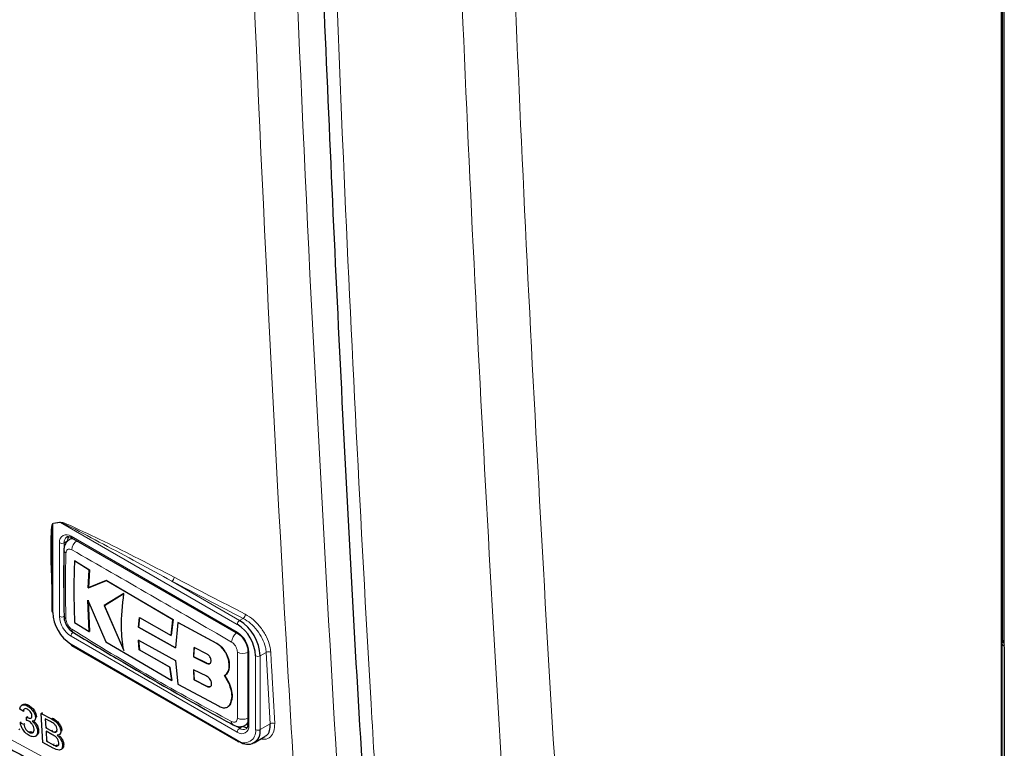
# Paper-space layout 'Blatt2' of a CAD drawing. Header units: millimetres. Extents: x 5 to 418, y 2 to 292.
# Tile 8 of 67: x 140 to 156, y 106 to 117. Entities that reach past the tile are written whole.
import ezdxf

# ---------------------------------------------------------------- set-up
doc = ezdxf.new("R2010")
doc.units = ezdxf.units.MM

psp = doc.layouts.new('Blatt2')

# ---------------------------------------------------------------- linework, layer by layer
at = {"color": 7, "linetype": 'Continuous', "lineweight": 18}
for p, q in [((155.539, 96.884), (155.539, 164.445)), ((155.556, 107.324), (155.556, 156.239)), ((155.588, 130.741), (155.588, 107.265)), ((140.948, 109.195), (140.827, 109.175)), ((140.827, 109.175), (140.827, 107.796)), ((143.69, 107.612), (140.948, 109.195)), ((141.11, 108.98), (143.69, 107.49)), ((140.933, 107.735), (140.933, 108.878)), ((141.056, 108.908), (141.003, 108.878)), ((141.003, 108.878), (141.003, 107.735)), ((142.676, 108.28), (143.726, 107.674)), ((143.726, 107.674), (143.781, 107.705)), ((143.69, 105.939), (141.11, 107.429)), ((141.11, 107.306), (143.69, 105.816)), ((143.363, 107.321), (143.365, 107.322)), ((155.569, 107.354), (155.574, 107.35)), ((143.867, 107.184), (143.867, 106.041)), ((143.973, 105.979), (143.973, 107.123)), ((144.14, 107.178), (144.044, 107.123)), ((144.044, 107.123), (144.044, 105.979)), ((144.202, 106.071), (144.14, 107.178)), ((143.215, 107.006), (143.217, 107.008)), ((143.221, 106.649), (143.223, 106.65)), ((140.806, 106.147), (140.823, 106.158)), ((143.665, 106.035), (143.726, 106)), ((143.779, 106.03), (143.726, 106)), ((144.044, 105.979), (144.202, 106.071)), ((140.805, 105.961), (140.822, 105.973)), ((140.83, 105.746), (140.847, 105.757))]:
    psp.add_line(p, q, dxfattribs=at)
at = {"color": 7, "linetype": 'Continuous', "lineweight": 25}
for p, q in [((155.556, 96.905), (155.556, 164.466)), ((155.569, 107.344), (155.569, 156.259)), ((141.126, 108.951), (141.088, 108.93)), ((141.12, 108.957), (143.701, 107.467)), ((140.812, 108.582), (140.812, 107.816)), ((141.165, 108.598), (141.167, 108.599)), ((141.394, 108.455), (141.165, 108.598)), ((141.167, 108.599), (141.396, 108.456)), ((141.377, 108.177), (141.394, 108.455)), ((141.396, 108.456), (141.379, 108.178)), ((141.394, 108.455), (141.396, 108.456)), ((141.657, 108.292), (141.377, 108.177)), ((141.377, 108.177), (141.379, 108.178)), ((141.379, 108.178), (141.659, 108.293)), ((141.657, 108.292), (141.659, 108.293)), ((142.692, 107.685), (141.657, 108.292)), ((141.659, 108.293), (142.694, 107.686)), ((141.93, 108.091), (141.626, 107.906)), ((141.628, 107.907), (141.932, 108.092)), ((141.373, 107.986), (141.648, 107.341)), ((141.394, 107.499), (141.373, 107.986)), ((141.374, 107.987), (141.396, 107.5)), ((141.626, 107.906), (141.628, 107.907)), ((141.626, 107.906), (141.927, 107.209)), ((141.929, 107.21), (141.628, 107.907)), ((142.158, 107.568), (142.17, 107.72)), ((142.171, 107.721), (142.159, 107.569)), ((142.17, 107.72), (142.663, 107.441)), ((141.165, 107.642), (141.394, 107.499)), ((142.158, 107.568), (142.159, 107.569)), ((142.731, 107.249), (142.158, 107.568)), ((142.159, 107.569), (142.733, 107.25)), ((142.663, 107.441), (142.692, 107.685)), ((142.694, 107.686), (142.665, 107.442)), ((142.692, 107.685), (142.694, 107.686)), ((142.769, 107.642), (142.731, 107.249)), ((142.769, 107.642), (142.771, 107.643)), ((143.363, 107.321), (142.769, 107.642)), ((142.771, 107.643), (143.365, 107.322)), ((141.394, 107.499), (141.396, 107.5)), ((142.663, 107.441), (142.665, 107.442)), ((141.12, 107.283), (143.701, 105.793)), ((141.648, 107.341), (142.672, 106.74)), ((142.157, 107.369), (142.73, 107.051)), ((142.169, 107.217), (142.157, 107.369)), ((142.158, 107.37), (142.171, 107.218)), ((143.02, 107.252), (143.012, 107.108)), ((143.014, 107.109), (143.022, 107.253)), ((143.221, 107.15), (143.02, 107.252)), ((155.588, 107.265), (155.588, 105.295)), ((142.169, 107.217), (142.171, 107.218)), ((142.642, 106.949), (142.169, 107.217)), ((142.171, 107.218), (142.644, 106.95)), ((143.012, 107.108), (143.014, 107.109)), ((143.012, 107.108), (143.215, 107.006)), ((143.217, 107.008), (143.014, 107.109)), ((143.853, 107.204), (143.853, 106.061)), ((142.642, 106.949), (142.644, 106.95)), ((142.672, 106.74), (142.642, 106.949)), ((142.644, 106.95), (142.673, 106.741)), ((142.73, 107.051), (142.769, 106.686)), ((143.563, 106.978), (143.565, 106.979)), ((143.011, 106.907), (143.02, 106.751)), ((143.215, 106.806), (143.011, 106.907)), ((143.021, 106.752), (143.013, 106.908)), ((143.561, 106.698), (143.493, 106.819)), ((143.494, 106.819), (143.496, 106.82)), ((143.495, 106.82), (143.562, 106.699)), ((142.672, 106.74), (142.673, 106.741)), ((142.769, 106.686), (143.407, 106.342)), ((143.02, 106.751), (143.021, 106.752)), ((143.02, 106.751), (143.221, 106.649)), ((143.223, 106.65), (143.021, 106.752)), ((143.561, 106.698), (143.562, 106.699)), ((140.359, 106.367), (140.341, 106.355)), ((140.432, 106.348), (140.448, 106.359)), ((143.54, 106.331), (143.542, 106.332)), ((143.58, 106.378), (143.582, 106.379)), ((140.369, 106.263), (140.315, 106.298)), ((140.369, 106.263), (140.386, 106.275)), ((140.419, 106.124), (140.421, 106.173)), ((140.421, 106.173), (140.438, 106.185)), ((140.429, 106.169), (140.445, 106.18)), ((140.558, 106.168), (140.574, 106.18)), ((140.648, 106.231), (140.665, 106.243)), ((140.674, 105.779), (140.648, 106.231)), ((140.648, 106.231), (140.806, 106.147)), ((140.322, 106.086), (140.338, 106.098)), ((140.322, 106.086), (140.376, 106.063)), ((140.376, 106.063), (140.392, 106.074)), ((140.537, 106.116), (140.556, 106.129)), ((140.791, 106.104), (140.711, 106.147)), ((140.711, 106.147), (140.719, 106.008)), ((140.719, 106.008), (140.735, 106.019)), ((143.813, 106.047), (143.851, 106.069)), ((140.299, 105.981), (140.316, 105.992)), ((140.459, 105.939), (140.476, 105.951)), ((140.561, 105.878), (140.58, 105.891)), ((140.591, 105.956), (140.607, 105.967)), ((140.719, 106.008), (140.805, 105.961)), ((140.814, 105.906), (140.722, 105.956)), ((140.722, 105.956), (140.731, 105.799)), ((140.856, 105.939), (140.872, 105.951)), ((140.929, 105.898), (140.948, 105.912)), ((140.952, 105.954), (140.969, 105.966)), ((143.951, 105.773), (144.118, 105.87)), ((140.832, 105.694), (140.674, 105.779)), ((140.731, 105.799), (140.747, 105.811)), ((140.731, 105.799), (140.83, 105.746)), ((140.866, 105.728), (140.883, 105.74)), ((140.98, 105.74), (140.997, 105.752))]:
    psp.add_line(p, q, dxfattribs=at)
at = {"color": 7, "linetype": 'Continuous', "lineweight": 25, "flags": 128}
psp.add_lwpolyline([(155.569, 107.368), (155.574, 107.351), (155.587, 107.287)], dxfattribs=at)
at = {"color": 7, "linetype": 'Continuous', "lineweight": 18}
for centre, radius, start, end in [((140.772, 109.153), 0.0591, 22.6547, 26.0853), ((140.894, 109.172), 0.0592, 22.968, 26.4077), ((141.041, 108.895), 0.109, 50.7967, 189.214), ((141.104, 108.888), 0.101, 127.2774, 185.4814), ((141.133, 108.977), 0.024, 172.7442, 235.9436), ((140.968, 108.946), 0.0769, 242.6097, 297.3903), ((141.314, 108.754), 0.193, 125.9035, 175.5826), ((141.059, 108.771), 0.0604, 185.4722, 243.6168), ((142.63, 108.345), 0.0796, 305.3773, 359.8199), ((258.96, 330.561), 250.788, 242.38409, 242.66853), ((258.95, 330.541), 250.838, 242.38409, 242.66853), ((141.317, 107.752), 0.384, 182.6055, 237.3945), ((140.968, 107.803), 0.0769, 242.6097, 297.3903), ((141.31, 107.749), 0.307, 182.6055, 237.3945), ((143.734, 107.77), 0.0801, 305.7475, 359.8464), ((143.767, 107.609), 0.0768, 122.6055, 177.3945), ((141.186, 107.425), 0.0768, 122.6055, 177.3945), ((141.183, 107.533), 0.061, 176.9635, 235.5577), ((143.8, 107.324), 0.2, 128.0586, 175.907), ((143.483, 107.166), 0.384, 2.6055, 57.3945), ((143.714, 107.487), 0.0239, 172.7016, 236.3692), ((155.545, 107.346), 0.024, 297.475, 355.2816), ((143.778, 107.362), 0.2, 244.0544, 291.9319), ((143.878, 107.207), 0.0252, 185.8575, 245.6111), ((144.009, 107.191), 0.0769, 242.6097, 297.3903), ((144.178, 107.115), 0.0737, 65.2349, 120.7657), ((143.661, 106.102), 0.0604, 176.4645, 234.4831), ((143.759, 106.023), 0.109, 230.7967, 9.214), ((143.774, 106.331), 0.192, 244.3934, 294.19), ((143.878, 106.064), 0.0251, 185.6948, 245.6253), ((144.24, 106.008), 0.0736, 65.253, 120.867), ((143.767, 105.935), 0.0768, 122.6055, 177.3945), ((143.801, 105.951), 0.175, 230.7967, 9.214), ((143.784, 106.075), 0.0952, 232.5875, 297.5638), ((144.009, 106.048), 0.0769, 242.6097, 297.3903), ((143.714, 105.813), 0.024, 172.7442, 235.9436)]:
    psp.add_arc(centre, radius, start, end, dxfattribs=at)
at = {"color": 7, "linetype": 'Continuous', "lineweight": 25}
for centre, radius, start, end in [((141.18, 108.914), 0.124, 150.6194, 182.409), ((140.837, 107.819), 0.0251, 185.6948, 245.6253), ((141.441, 107.824), 0.615, 182.6055, 237.3945), ((141.059, 107.746), 0.0607, 183.0553, 243.1911), ((143.359, 107.095), 0.615, 2.6055, 57.3945), ((143.353, 107.091), 0.692, 2.6055, 57.3945), ((141.133, 107.303), 0.024, 172.7442, 235.9436), ((143.845, 106.135), 0.124, 237.5906, 269.4202), ((143.85, 105.948), 0.197, 230.7967, 9.214), ((143.711, 105.816), 0.0251, 245.6929, 305.6176)]:
    psp.add_arc(centre, radius, start, end, dxfattribs=at)
at = {"color": 7, "linetype": 'Continuous', "lineweight": 18}
for centre, major_axis, ratio, start_param, end_param in [((155.623, 107.367), (0.0462, 0.0887), 0.546409, 2.332537, 3.394553), ((155.586, 107.387), (0.0214, 0.0453), 0.514298, 3.32574, 3.603779)]:
    psp.add_ellipse(centre, major_axis=major_axis, ratio=ratio, start_param=start_param, end_param=end_param, dxfattribs=at)
for points, knots in [([(144.686, 103.436), (144.67, 103.699), (144.586, 105.014), (144.256, 110.547), (143.871, 118.494), (143.67, 125.455), (143.592, 128.128)], [0, 0, 0, 0, 0.032288, 0.161438, 0.678067, 1, 1, 1, 1]), ([(144.259, 128.14), (144.384, 123.995), (144.633, 115.704), (145.112, 107.545), (145.352, 103.464)], [0, 0, 0, 0, 0.4999, 1, 1, 1, 1]), ([(144.885, 127.545), (145.019, 123.301), (145.243, 116.201), (145.666, 107.965), (145.91, 103.947), (145.984, 102.73)], [0, 0, 0, 0, 0.508968, 0.851387, 1, 1, 1, 1]), ([(148.293, 97.962), (148.219, 98.99), (147.945, 102.818), (147.54, 109.486), (147.123, 117.991), (146.939, 123.715), (146.847, 126.576)], [0, 0, 0, 0, 0.1091444, 0.4060962, 0.7030479, 1, 1, 1, 1]), ([(147.672, 126.598), (147.764, 123.738), (147.948, 118.019), (148.364, 109.52), (148.769, 102.858), (149.043, 99.034), (149.116, 98.006)], [0, 0, 0, 0, 0.296952, 0.593904, 0.890856, 1, 1, 1, 1]), ([(124.241, 115.239), (124.462, 115.096), (125.571, 114.382), (128.49, 112.541), (133.103, 109.765), (138.793, 106.533), (142.729, 104.465), (144.686, 103.436)], [0, 0, 0, 0, 0.034566, 0.172836, 0.449402, 0.726264, 1, 1, 1, 1]), ([(145.105, 102.225), (143.284, 103.169), (139.641, 105.059), (134.441, 107.973), (129.294, 111.005), (125.999, 113.103), (124.281, 114.197)], [0, 0, 0, 0, 0.2499135, 0.5000434, 0.7393764, 1, 1, 1, 1]), ([(140.812, 108.203), (140.805, 108.361), (140.796, 108.591), (140.796, 108.859), (140.799, 108.996), (140.803, 109.076), (140.808, 109.124), (140.813, 109.154), (140.817, 109.172), (140.823, 109.178), (140.825, 109.179), (140.825, 109.179)], [0, 0, 0, 0, 0.4704847, 0.6829675, 0.8122377, 0.8903355, 0.9372141, 0.9651786, 0.9932681, 0.9983994, 1, 1, 1, 1]), ([(140.827, 109.175), (140.826, 109.175), (140.826, 109.174), (140.823, 109.165), (140.821, 109.147), (140.818, 109.121), (140.818, 109.104), (140.817, 109.096)], [0, 0, 0, 0, 0.01396, 0.065643, 0.386149, 0.715033, 1, 1, 1, 1]), ([(140.825, 109.179), (140.845, 109.182), (140.886, 109.188), (140.926, 109.195), (140.947, 109.199)], [0, 0, 0, 0, 0.488773, 1, 1, 1, 1]), ([(140.947, 109.199), (140.959, 109.196), (141.011, 109.186), (141.239, 109.079), (141.809, 108.813), (142.346, 108.534), (142.709, 108.345)], [0, 0, 0, 0, 0.021746, 0.094659, 0.385877, 1, 1, 1, 1]), ([(142.676, 108.28), (142.321, 108.475), (141.797, 108.762), (141.235, 109.054), (141.013, 109.17), (140.96, 109.191), (140.948, 109.195)], [0, 0, 0, 0, 0.614896, 0.90624, 0.97887, 1, 1, 1, 1]), ([(141.089, 108.927), (141.094, 108.93), (141.11, 108.944), (141.133, 108.941), (141.151, 108.939)], [0, 0, 0, 0, 0.262062, 1, 1, 1, 1]), ([(141.122, 108.769), (141.112, 108.773), (141.093, 108.782), (141.066, 108.78), (141.046, 108.765), (141.034, 108.743), (141.033, 108.724), (141.032, 108.717)], [0, 0, 0, 0, 0.2133956, 0.4285916, 0.6443189, 0.8592682, 1, 1, 1, 1]), ([(143.601, 107.338), (143.182, 107.581), (142.344, 108.068), (141.53, 108.535), (141.122, 108.769)], [0, 0, 0, 0, 0.4998957, 1, 1, 1, 1]), ([(122.635, 108.674), (124.411, 107.518), (127.966, 105.205), (133.17, 102.085), (138.755, 98.896), (142.579, 96.881), (144.818, 95.702)], [0, 0, 0, 0, 0.254363, 0.508991, 0.712442, 1, 1, 1, 1]), ([(141.032, 108.717), (141.028, 108.584), (141.019, 108.242), (141.027, 107.9), (141.032, 107.692)], [0, 0, 0, 0, 0.389865, 1, 1, 1, 1]), ([(142.266, 108.296), (142.322, 108.262), (142.436, 108.194), (142.553, 108.129), (142.612, 108.096)], [0, 0, 0, 0, 0.499979, 1, 1, 1, 1]), ([(144.14, 107.178), (144.137, 107.205), (144.129, 107.273), (144.083, 107.393), (144.001, 107.522), (143.896, 107.635), (143.819, 107.682), (143.781, 107.705)], [0, 0, 0, 0, 0.1393872, 0.3549576, 0.5702966, 0.7851629, 1, 1, 1, 1]), ([(143.814, 107.77), (143.856, 107.744), (143.941, 107.692), (144.056, 107.566), (144.146, 107.421), (144.197, 107.287), (144.206, 107.212), (144.209, 107.182)], [0, 0, 0, 0, 0.214859, 0.429705, 0.645015, 0.860585, 1, 1, 1, 1]), ([(141.032, 107.692), (141.033, 107.68), (141.036, 107.655), (141.052, 107.616), (141.075, 107.579), (141.1, 107.552), (141.116, 107.54), (141.122, 107.536)], [0, 0, 0, 0, 0.2138471, 0.4292026, 0.6449166, 0.8596444, 1, 1, 1, 1]), ([(141.122, 107.536), (141.53, 107.286), (142.344, 106.786), (143.182, 106.332), (143.601, 106.105)], [0, 0, 0, 0, 0.4998954, 1, 1, 1, 1]), ([(143.691, 107.182), (143.69, 107.194), (143.688, 107.219), (143.672, 107.259), (143.649, 107.296), (143.624, 107.323), (143.607, 107.334), (143.601, 107.338)], [0, 0, 0, 0, 0.213843, 0.4292, 0.644916, 0.859644, 1, 1, 1, 1]), ([(143.691, 106.157), (143.691, 106.288), (143.691, 106.624), (143.691, 106.971), (143.691, 107.182)], [0, 0, 0, 0, 0.389866, 1, 1, 1, 1]), ([(144.209, 107.182), (144.21, 107.155), (144.218, 107.024), (144.238, 106.655), (144.257, 106.312), (144.271, 106.074)], [0, 0, 0, 0, 0.071295, 0.356473, 1, 1, 1, 1]), ([(143.601, 106.105), (143.611, 106.101), (143.631, 106.092), (143.658, 106.095), (143.678, 106.109), (143.689, 106.132), (143.69, 106.15), (143.691, 106.157)], [0, 0, 0, 0, 0.213395, 0.42859, 0.644316, 0.859265, 1, 1, 1, 1]), ([(143.853, 106.103), (143.849, 106.09), (143.84, 106.065), (143.821, 106.055), (143.811, 106.05)], [0, 0, 0, 0, 0.501492, 1, 1, 1, 1]), ([(144.271, 106.074), (144.269, 106.032), (144.266, 105.947), (144.208, 105.864), (144.135, 105.823), (144.076, 105.832), (144.056, 105.834)], [0, 0, 0, 0, 0.284595, 0.569208, 0.853206, 1, 1, 1, 1])]:
    psp.add_open_spline(points, degree=3, knots=knots, dxfattribs=at)
at = {"color": 7, "linetype": 'Continuous', "lineweight": 25}
for points, knots in [([(144.675, 127.817), (144.706, 126.683), (144.789, 123.557), (144.977, 118.357), (145.249, 112.232), (145.518, 107.076), (145.713, 104.016), (145.778, 103.003)], [0, 0, 0, 0, 0.135578, 0.373704, 0.625385, 0.875953, 1, 1, 1, 1]), ([(124.345, 115.039), (124.391, 115.009), (125.405, 114.343), (127.44, 113.068), (130.451, 111.217), (133.521, 109.401), (136.639, 107.616), (139.813, 105.864), (142.53, 104.404), (144.211, 103.54), (144.796, 103.239)], [0, 0, 0, 0, 0.007316, 0.159791, 0.31208, 0.464128, 0.615833, 0.767297, 0.919011, 1, 1, 1, 1]), ([(140.817, 109.096), (140.817, 109.089), (140.815, 109.056), (140.813, 108.979), (140.812, 108.837), (140.811, 108.701), (140.813, 108.608), (140.813, 108.587)], [0, 0, 0, 0, 0.045133, 0.20009, 0.457234, 0.880512, 1, 1, 1, 1]), ([(141.089, 108.927), (141.075, 108.918), (141.043, 108.899), (141.014, 108.847), (140.998, 108.801), (141.001, 108.772), (141.002, 108.765)], [0, 0, 0, 0, 0.2505704, 0.5705829, 0.8935078, 1, 1, 1, 1]), ([(141.045, 108.967), (141.049, 108.97), (141.058, 108.976), (141.085, 108.975), (141.11, 108.962), (141.12, 108.957)], [0, 0, 0, 0, 0.290447, 0.725469, 1, 1, 1, 1]), ([(140.999, 108.766), (140.998, 108.682), (140.992, 108.337), (140.998, 107.999), (141.002, 107.743)], [0, 0, 0, 0, 0.243253, 1, 1, 1, 1]), ([(141.165, 108.598), (141.16, 108.47), (141.149, 108.145), (141.159, 107.832), (141.165, 107.642)], [0, 0, 0, 0, 0.394461, 1, 1, 1, 1]), ([(122.76, 108.43), (123.015, 108.263), (124.182, 107.498), (126.276, 106.138), (129.16, 104.338), (132.161, 102.525), (135.288, 100.701), (138.471, 98.909), (141.685, 97.158), (143.865, 96.021), (144.946, 95.458)], [0, 0, 0, 0, 0.036629, 0.168066, 0.299297, 0.439998, 0.58067, 0.721289, 0.861869, 1, 1, 1, 1]), ([(141.927, 107.209), (141.911, 107.325), (141.874, 107.596), (141.91, 107.911), (141.93, 108.091)], [0, 0, 0, 0, 0.427265, 1, 1, 1, 1]), ([(141.002, 107.74), (141.002, 107.728), (141, 107.687), (141.027, 107.615), (141.077, 107.535), (141.125, 107.501), (141.149, 107.485)], [0, 0, 0, 0, 0.127304, 0.412419, 0.716981, 1, 1, 1, 1]), ([(141.15, 107.484), (141.37, 107.351), (142.145, 106.886), (142.975, 106.41), (143.591, 106.072), (143.627, 106.052)], [0, 0, 0, 0, 0.272448, 0.957166, 1, 1, 1, 1]), ([(143.701, 107.467), (143.714, 107.458), (143.744, 107.438), (143.79, 107.386), (143.827, 107.32), (143.849, 107.255), (143.852, 107.219), (143.853, 107.204)], [0, 0, 0, 0, 0.178594, 0.391157, 0.611318, 0.832978, 1, 1, 1, 1]), ([(143.563, 106.978), (143.562, 107.005), (143.558, 107.06), (143.524, 107.149), (143.473, 107.229), (143.417, 107.289), (143.379, 107.312), (143.363, 107.321)], [0, 0, 0, 0, 0.214509, 0.429016, 0.643582, 0.858182, 1, 1, 1, 1]), ([(143.365, 107.322), (143.388, 107.307), (143.434, 107.277), (143.494, 107.204), (143.539, 107.12), (143.563, 107.041), (143.565, 106.997), (143.565, 106.979)], [0, 0, 0, 0, 0.214477, 0.42895, 0.643502, 0.858104, 1, 1, 1, 1]), ([(155.569, 107.336), (155.569, 107.336), (155.569, 107.336), (155.569, 107.341), (155.569, 107.344)], [0, 0, 0, 0, 0.446297, 1, 1, 1, 1]), ([(143.215, 107.006), (143.223, 107.004), (143.238, 106.998), (143.258, 107.001), (143.273, 107.011), (143.282, 107.03), (143.284, 107.054), (143.279, 107.081), (143.266, 107.107), (143.249, 107.13), (143.233, 107.144), (143.223, 107.149), (143.221, 107.15)], [0, 0, 0, 0, 0.107912, 0.215822, 0.323761, 0.431549, 0.539075, 0.646322, 0.753351, 0.860271, 0.967232, 1, 1, 1, 1]), ([(143.264, 107.006), (143.264, 107.006), (143.259, 107.001), (143.246, 107), (143.229, 107.002), (143.219, 107.006), (143.217, 107.008)], [0, 0, 0, 0, 0.001594, 0.431502, 0.862221, 1, 1, 1, 1]), ([(143.493, 106.819), (143.51, 106.832), (143.543, 106.859), (143.563, 106.92), (143.563, 106.963), (143.563, 106.978)], [0, 0, 0, 0, 0.392094, 0.784219, 1, 1, 1, 1]), ([(143.565, 106.979), (143.564, 106.952), (143.561, 106.897), (143.532, 106.845), (143.505, 106.827), (143.495, 106.82)], [0, 0, 0, 0, 0.391291, 0.782566, 1, 1, 1, 1]), ([(143.221, 106.649), (143.229, 106.646), (143.246, 106.639), (143.267, 106.641), (143.283, 106.653), (143.292, 106.673), (143.292, 106.699), (143.285, 106.728), (143.269, 106.757), (143.248, 106.783), (143.229, 106.798), (143.217, 106.804), (143.215, 106.806)], [0, 0, 0, 0, 0.107231, 0.21447, 0.32152, 0.428467, 0.535455, 0.642599, 0.74998, 0.857627, 0.96549, 1, 1, 1, 1]), ([(143.274, 106.647), (143.274, 106.647), (143.269, 106.642), (143.254, 106.641), (143.236, 106.644), (143.225, 106.649), (143.223, 106.65)], [0, 0, 0, 0, 0.012534, 0.440499, 0.868654, 1, 1, 1, 1]), ([(143.58, 106.378), (143.591, 106.407), (143.613, 106.464), (143.605, 106.58), (143.575, 106.659), (143.561, 106.698)], [0, 0, 0, 0, 0.340601, 0.681211, 1, 1, 1, 1]), ([(143.562, 106.699), (143.578, 106.658), (143.608, 106.576), (143.614, 106.461), (143.593, 106.405), (143.582, 106.379)], [0, 0, 0, 0, 0.340679, 0.681373, 1, 1, 1, 1]), ([(140.315, 106.298), (140.318, 106.313), (140.325, 106.344), (140.354, 106.366), (140.392, 106.366), (140.418, 106.354), (140.432, 106.348)], [0, 0, 0, 0, 0.280253, 0.559523, 0.779592, 1, 1, 1, 1]), ([(140.362, 106.365), (140.366, 106.369), (140.378, 106.38), (140.41, 106.377), (140.436, 106.366), (140.449, 106.36)], [0, 0, 0, 0, 0.2211412, 0.6102718, 1, 1, 1, 1]), ([(140.432, 106.348), (140.448, 106.337), (140.482, 106.315), (140.524, 106.266), (140.551, 106.213), (140.556, 106.183), (140.558, 106.168)], [0, 0, 0, 0, 0.2801842, 0.5598553, 0.7799999, 1, 1, 1, 1]), ([(140.449, 106.36), (140.465, 106.349), (140.499, 106.327), (140.541, 106.278), (140.568, 106.225), (140.573, 106.195), (140.575, 106.18)], [0, 0, 0, 0, 0.2801842, 0.5598553, 0.7799999, 1, 1, 1, 1]), ([(143.407, 106.342), (143.428, 106.333), (143.471, 106.314), (143.527, 106.32), (143.563, 106.344), (143.576, 106.369), (143.58, 106.378)], [0, 0, 0, 0, 0.284973, 0.569944, 0.854959, 1, 1, 1, 1]), ([(143.582, 106.379), (143.574, 106.361), (143.563, 106.341), (143.544, 106.335), (143.541, 106.334)], [0, 0, 0, 0, 0.84971, 1, 1, 1, 1]), ([(140.436, 106.295), (140.426, 106.299), (140.407, 106.308), (140.384, 106.302), (140.373, 106.285), (140.371, 106.27), (140.369, 106.263)], [0, 0, 0, 0, 0.280001, 0.559131, 0.77932, 1, 1, 1, 1]), ([(140.421, 106.173), (140.423, 106.172), (140.425, 106.171), (140.428, 106.169), (140.429, 106.169)], [0, 0, 0, 0, 0.560003, 1, 1, 1, 1]), ([(140.429, 106.169), (140.44, 106.164), (140.461, 106.155), (140.488, 106.154), (140.504, 106.169), (140.504, 106.187), (140.504, 106.196)], [0, 0, 0, 0, 0.28068, 0.560951, 0.780057, 1, 1, 1, 1]), ([(140.504, 106.196), (140.502, 106.206), (140.499, 106.227), (140.48, 106.258), (140.458, 106.281), (140.443, 106.29), (140.436, 106.295)], [0, 0, 0, 0, 0.27946, 0.5589523, 0.7792553, 1, 1, 1, 1]), ([(140.46, 105.888), (140.442, 105.9), (140.405, 105.923), (140.361, 105.98), (140.332, 106.037), (140.325, 106.07), (140.322, 106.086)], [0, 0, 0, 0, 0.279911, 0.559249, 0.779476, 1, 1, 1, 1]), ([(140.376, 106.063), (140.379, 106.05), (140.386, 106.024), (140.405, 105.985), (140.433, 105.956), (140.45, 105.945), (140.459, 105.939)], [0, 0, 0, 0, 0.280881, 0.560073, 0.779653, 1, 1, 1, 1]), ([(140.453, 106.112), (140.447, 106.115), (140.435, 106.12), (140.424, 106.123), (140.419, 106.124)], [0, 0, 0, 0, 0.5597721, 1, 1, 1, 1]), ([(140.537, 105.985), (140.535, 105.998), (140.531, 106.025), (140.508, 106.064), (140.481, 106.095), (140.463, 106.106), (140.453, 106.112)], [0, 0, 0, 0, 0.2797467, 0.5591709, 0.7794436, 1, 1, 1, 1]), ([(140.558, 106.168), (140.558, 106.158), (140.557, 106.138), (140.541, 106.113), (140.519, 106.111), (140.506, 106.11)], [0, 0, 0, 0, 0.280496, 0.561003, 1, 1, 1, 1]), ([(140.506, 106.11), (140.519, 106.098), (140.544, 106.076), (140.572, 106.032), (140.587, 105.99), (140.59, 105.967), (140.591, 105.956)], [0, 0, 0, 0, 0.279807, 0.559185, 0.779408, 1, 1, 1, 1]), ([(140.539, 106.105), (140.546, 106.099), (140.566, 106.081), (140.589, 106.043), (140.604, 106.002), (140.607, 105.979), (140.608, 105.967)], [0, 0, 0, 0, 0.176256, 0.495804, 0.747691, 1, 1, 1, 1]), ([(140.893, 105.981), (140.891, 105.994), (140.888, 106.013), (140.874, 106.041), (140.844, 106.078), (140.814, 106.092), (140.791, 106.104)], [0, 0, 0, 0, 0.249512, 0.375019, 0.500244, 1, 1, 1, 1]), ([(140.806, 106.147), (140.825, 106.136), (140.862, 106.115), (140.912, 106.064), (140.943, 106.005), (140.949, 105.971), (140.952, 105.954)], [0, 0, 0, 0, 0.281116, 0.560026, 0.780112, 1, 1, 1, 1]), ([(140.823, 106.158), (140.842, 106.148), (140.879, 106.126), (140.929, 106.075), (140.96, 106.016), (140.966, 105.983), (140.969, 105.966)], [0, 0, 0, 0, 0.281116, 0.560026, 0.780112, 1, 1, 1, 1]), ([(143.628, 106.055), (143.639, 106.048), (143.672, 106.028), (143.731, 106.022), (143.784, 106.029), (143.807, 106.046), (143.812, 106.049)], [0, 0, 0, 0, 0.210984, 0.572295, 0.906716, 1, 1, 1, 1]), ([(143.853, 106.061), (143.851, 106.047), (143.849, 106.017), (143.837, 105.997), (143.828, 105.993), (143.826, 105.992)], [0, 0, 0, 0, 0.370052, 0.797059, 1, 1, 1, 1]), ([(144.116, 105.875), (144.125, 105.879), (144.162, 105.893), (144.197, 105.959), (144.201, 106.033), (144.202, 106.071)], [0, 0, 0, 0, 0.141527, 0.570733, 1, 1, 1, 1]), ([(140.459, 105.939), (140.472, 105.934), (140.496, 105.923), (140.523, 105.933), (140.537, 105.955), (140.537, 105.975), (140.537, 105.985)], [0, 0, 0, 0, 0.279883, 0.558993, 0.779319, 1, 1, 1, 1]), ([(140.591, 105.956), (140.59, 105.935), (140.587, 105.895), (140.552, 105.869), (140.507, 105.867), (140.476, 105.881), (140.46, 105.888)], [0, 0, 0, 0, 0.279401, 0.559064, 0.779378, 1, 1, 1, 1]), ([(140.476, 105.951), (140.489, 105.946), (140.512, 105.935), (140.528, 105.943), (140.535, 105.947)], [0, 0, 0, 0, 0.542426, 1, 1, 1, 1]), ([(140.608, 105.967), (140.608, 105.946), (140.607, 105.912), (140.586, 105.9), (140.578, 105.895)], [0, 0, 0, 0, 0.627082, 1, 1, 1, 1]), ([(140.805, 105.961), (140.815, 105.956), (140.832, 105.947), (140.848, 105.942), (140.856, 105.939)], [0, 0, 0, 0, 0.560393, 1, 1, 1, 1]), ([(140.92, 105.773), (140.918, 105.787), (140.915, 105.807), (140.9, 105.836), (140.87, 105.875), (140.839, 105.892), (140.814, 105.906)], [0, 0, 0, 0, 0.2498018, 0.3755461, 0.5011539, 1, 1, 1, 1]), ([(140.856, 105.939), (140.862, 105.939), (140.875, 105.937), (140.892, 105.95), (140.892, 105.969), (140.893, 105.981)], [0, 0, 0, 0, 0.280869, 0.561063, 1, 1, 1, 1]), ([(140.873, 105.951), (140.88, 105.95), (140.89, 105.949), (140.895, 105.954), (140.897, 105.956)], [0, 0, 0, 0, 0.692528, 1, 1, 1, 1]), ([(140.952, 105.954), (140.951, 105.943), (140.95, 105.921), (140.932, 105.895), (140.909, 105.893), (140.894, 105.891)], [0, 0, 0, 0, 0.280336, 0.5608, 1, 1, 1, 1]), ([(140.894, 105.891), (140.907, 105.88), (140.932, 105.857), (140.959, 105.815), (140.976, 105.774), (140.979, 105.752), (140.98, 105.74)], [0, 0, 0, 0, 0.280211, 0.55967, 0.779709, 1, 1, 1, 1]), ([(140.93, 105.885), (140.936, 105.879), (140.954, 105.862), (140.976, 105.827), (140.993, 105.786), (140.996, 105.763), (140.997, 105.752)], [0, 0, 0, 0, 0.16189, 0.487287, 0.743497, 1, 1, 1, 1]), ([(140.83, 105.746), (140.837, 105.742), (140.849, 105.736), (140.861, 105.731), (140.866, 105.728)], [0, 0, 0, 0, 0.560099, 1, 1, 1, 1]), ([(140.98, 105.74), (140.979, 105.726), (140.978, 105.698), (140.96, 105.668), (140.914, 105.654), (140.866, 105.677), (140.832, 105.694)], [0, 0, 0, 0, 0.187143, 0.374319, 0.560786, 1, 1, 1, 1]), ([(140.866, 105.728), (140.875, 105.726), (140.893, 105.721), (140.912, 105.731), (140.92, 105.75), (140.92, 105.765), (140.92, 105.773)], [0, 0, 0, 0, 0.28029, 0.559018, 0.779402, 1, 1, 1, 1]), ([(140.883, 105.74), (140.893, 105.737), (140.908, 105.733), (140.917, 105.739), (140.921, 105.742)], [0, 0, 0, 0, 0.618149, 1, 1, 1, 1]), ([(140.997, 105.752), (140.996, 105.738), (140.995, 105.711), (140.984, 105.686), (140.972, 105.682), (140.971, 105.682)], [0, 0, 0, 0, 0.4670625, 0.9342082, 1, 1, 1, 1])]:
    psp.add_open_spline(points, degree=3, knots=knots, dxfattribs=at)

doc.saveas('drawing.dxf')
